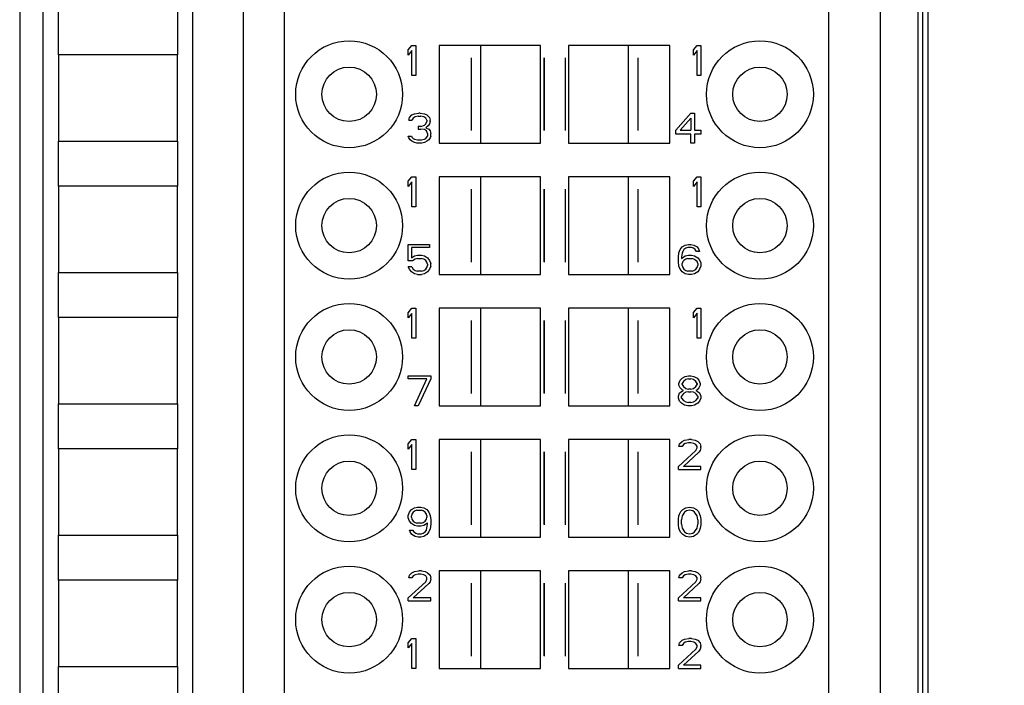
# Model space of a CAD drawing. Header units: millimetres. Extents: x 0 to 420, y 0 to 297.
# Tile 69 of 76: x 313 to 339, y 183 to 200. Entities that reach past the tile are written whole.
import ezdxf

# ---------------------------------------------------------------- set-up
doc = ezdxf.new("R2010")
doc.units = ezdxf.units.MM
doc.header["$LTSCALE"] = 23.1
doc.layers.get('0').update_dxf_attribs({"linetype": 'CONTINUOUS'})
doc.layers.add('INTFCLR_139', color=7, linetype='CONTINUOUS')
doc.styles.get("Standard").update_dxf_attribs({"font": 'txt', "width": 0.85})
doc.dimstyles.new('DIMSTYLE_1', dxfattribs={"dimtxt": 3.5, "dimasz": 3.5, "dimexe": 1, "dimexo": 0.5, "dimgap": 0.875, "dimtad": 1, "dimdec": 4, "dimdsep": 46, "dimtxsty": 'STANDARD', "dimblk": '_FILLED', "dimblk1": '_FILLED', "dimblk2": '_FILLED', "dimcen": 0.09, "dimadec": 4, "dimazin": 2, "dimtp": 0.15, "dimtm": 0.15, "dimtfac": 1, "dimtdec": 4, "dimtofl": 0, "dimtmove": 0, "dimatfit": 3, "dimldrblk": '_FILLED', "dimfxl": 1, "dimtolj": 1, "dimarcsym": 0})

# ---------------------------------------------------------------- blocks, each defined once
blk = doc.blocks.new('_FILLED')
at = {"color": 0, "linetype": 'BYBLOCK'}
blk.add_solid([(0, 0), (-1, 0.1429), (-1, -0.1429)], dxfattribs=at)
blk = doc.blocks.new('*D2')
at = {"color": 2, "linetype": 'CONTINUOUS'}
for p, q in [((334.411, 238.115), (365.729, 238.115)), ((364.729, 238.115), (364.729, 188.365)), ((364.729, 138.615), (364.729, 188.365)), ((332.222, 138.615), (365.729, 138.615))]:
    blk.add_line(p, q, dxfattribs=at)
at = {"color": 2, "linetype": 'CONTINUOUS', "xscale": 3.5, "yscale": 3.5, "zscale": 3.5}
for p, rotation in [((364.729, 238.115), 90), ((364.729, 138.615), 270)]:
    blk.add_blockref('_FILLED', p, dxfattribs=dict(at, rotation=rotation))
at = {"color": 2, "linetype": 'CONTINUOUS', "insert": (360.354, 188.365), "char_height": 3.5, "width": 15, "attachment_point": 2, "rotation": 90, "line_spacing_factor": 0.9}
blk.add_mtext('99.5', dxfattribs=at)

msp = doc.modelspace()

# ---------------------------------------------------------------- linework, layer by layer
at = {"color": 9, "linetype": 'CONTINUOUS'}
for p, q in [((312.64738, 234.39753), (312.64738, 144.63331)), ((335.59374, 144.63331), (335.59374, 234.39753))]:
    msp.add_line(p, q, dxfattribs=at)
at = {"color": 7, "linetype": 'CONTINUOUS'}
for p, q in [((336.5937, 145.63333), (336.5937, 233.39755)), ((336.71159, 233.51543), (336.71159, 145.51538)), ((313.26114, 224.113), (313.26114, 154.72027)), ((317.26114, 154.74905), (317.26114, 224.08006)), ((318.60394, 221.01542), (318.60394, 158.01542)), ((319.70394, 158.01542), (319.70394, 221.01542)), ((334.20394, 221.01542), (334.20394, 158.01542)), ((336.86033, 159.61551), (336.86033, 209.61541)), ((313.68126, 199.31542), (313.68126, 200.51542)), ((316.85701, 200.51542), (316.85701, 199.31542)), ((323.00394, 199.44627), (323.10394, 199.56542)), ((323.10394, 199.56542), (323.20394, 199.56542)), ((323.20394, 199.56542), (323.20394, 198.76542)), ((326.52894, 199.56542), (323.82895, 199.56542)), ((323.82895, 199.56542), (323.82895, 196.96542)), ((324.92894, 199.56542), (324.92894, 196.96542)), ((326.52894, 196.96542), (326.52894, 199.56542)), ((329.97892, 199.56542), (327.27894, 199.56542)), ((327.27894, 199.56542), (327.27894, 196.96542)), ((328.87894, 196.96542), (328.87894, 199.56542)), ((329.97892, 196.96542), (329.97892, 199.56542)), ((330.60394, 199.44627), (330.70394, 199.56542)), ((330.70394, 199.56542), (330.80394, 199.56542)), ((330.80394, 199.56542), (330.80394, 198.76542)), ((316.85714, 199.31542), (313.68114, 199.31542)), ((313.68114, 199.31542), (313.68114, 197.01542)), ((316.85714, 197.01542), (316.85714, 199.31542)), ((323.00394, 199.3101), (323.00394, 199.44627)), ((323.10394, 199.42925), (323.00394, 199.3101)), ((323.10394, 198.76542), (323.10394, 199.42925)), ((330.60394, 199.3101), (330.60394, 199.44627)), ((330.70394, 199.42925), (330.60394, 199.3101)), ((330.70394, 198.76542), (330.70394, 199.42925)), ((323.20394, 198.76542), (323.10394, 198.76542)), ((330.80394, 198.76542), (330.70394, 198.76542)), ((323.0206, 197.57819), (323.03727, 197.64627)), ((323.03727, 197.64627), (323.10394, 197.71436)), ((323.10394, 197.71436), (323.1706, 197.7484)), ((323.13727, 197.62925), (323.10394, 197.57819)), ((323.18727, 197.66329), (323.13727, 197.62925)), ((323.1706, 197.7484), (323.28727, 197.76542)), ((323.2706, 197.68032), (323.18727, 197.66329)), ((323.2706, 197.68032), (323.33727, 197.68032)), ((323.3206, 197.76542), (323.28727, 197.76542)), ((323.3206, 197.76542), (323.43727, 197.7484)), ((323.4206, 197.66329), (323.33727, 197.68032)), ((323.4706, 197.62925), (323.4206, 197.66329)), ((323.43727, 197.7484), (323.50394, 197.71436)), ((323.50394, 197.57819), (323.4706, 197.62925)), ((323.50394, 197.71436), (323.5706, 197.64627)), ((323.5706, 197.64627), (323.58727, 197.57819)), ((330.13727, 197.30585), (330.53727, 197.76542)), ((330.53727, 197.62925), (330.25394, 197.30585)), ((330.53727, 197.76542), (330.63727, 197.76542)), ((330.53727, 197.62925), (330.53727, 197.30585)), ((330.63727, 197.76542), (330.63727, 197.30585)), ((323.0206, 197.57819), (323.10394, 197.57819)), ((323.33727, 197.40798), (323.2706, 197.40798)), ((323.2706, 197.40798), (323.2706, 197.33989)), ((323.33727, 197.40798), (323.43727, 197.44202)), ((323.43727, 197.44202), (323.4706, 197.47606)), ((323.4706, 197.47606), (323.50394, 197.54415)), ((323.53727, 197.425), (323.4706, 197.37393)), ((323.4706, 197.37393), (323.55394, 197.33989)), ((323.50394, 197.57819), (323.50394, 197.54415)), ((323.5706, 197.47606), (323.53727, 197.425)), ((323.58727, 197.54415), (323.5706, 197.47606)), ((323.58727, 197.54415), (323.58727, 197.57819)), ((323.00394, 197.15266), (323.08727, 197.15266)), ((323.0206, 197.10159), (323.00394, 197.15266)), ((323.05394, 197.05053), (323.0206, 197.10159)), ((323.08727, 197.15266), (323.10394, 197.11861)), ((323.10394, 197.11861), (323.13727, 197.08457)), ((323.2706, 197.33989), (323.33727, 197.33989)), ((323.43727, 197.32287), (323.33727, 197.33989)), ((323.48727, 197.28883), (323.43727, 197.32287)), ((323.4706, 197.08457), (323.50394, 197.11861)), ((323.5206, 197.22074), (323.48727, 197.28883)), ((323.50394, 197.11861), (323.5206, 197.15266)), ((323.5206, 197.22074), (323.5206, 197.15266)), ((323.55394, 197.33989), (323.58727, 197.28883)), ((323.58727, 197.10159), (323.55394, 197.05053)), ((323.58727, 197.28883), (323.60394, 197.22074)), ((323.60394, 197.15266), (323.58727, 197.10159)), ((323.60394, 197.15266), (323.60394, 197.22074)), ((330.13727, 197.20372), (330.13727, 197.30585)), ((330.53727, 197.20372), (330.13727, 197.20372)), ((330.25394, 197.30585), (330.53727, 197.30585)), ((330.53727, 196.96542), (330.53727, 197.20372)), ((330.63727, 197.30585), (330.80394, 197.30585)), ((330.80394, 197.20372), (330.63727, 197.20372)), ((330.63727, 197.20372), (330.63727, 196.96542)), ((330.80394, 197.30585), (330.80394, 197.20372)), ((313.68114, 197.01542), (316.85714, 197.01542)), ((313.68126, 195.81542), (313.68126, 197.01542)), ((316.85701, 197.01542), (316.85701, 195.81542)), ((323.10394, 197.01649), (323.05394, 197.05053)), ((323.1706, 196.98244), (323.10394, 197.01649)), ((323.13727, 197.08457), (323.1706, 197.06755)), ((323.1706, 197.06755), (323.25394, 197.05053)), ((323.23727, 196.96542), (323.1706, 196.98244)), ((323.3706, 196.96542), (323.23727, 196.96542)), ((323.25394, 197.05053), (323.35394, 197.05053)), ((323.35394, 197.05053), (323.43727, 197.06755)), ((323.43727, 196.98244), (323.3706, 196.96542)), ((323.43727, 197.06755), (323.4706, 197.08457)), ((323.50394, 197.01649), (323.43727, 196.98244)), ((323.55394, 197.05053), (323.50394, 197.01649)), ((323.82895, 196.96542), (326.52894, 196.96542)), ((327.27894, 196.96542), (329.97892, 196.96542)), ((330.63727, 196.96542), (330.53727, 196.96542)), ((323.00394, 195.94627), (323.10394, 196.06542)), ((323.10394, 196.06542), (323.20394, 196.06542)), ((323.20394, 196.06542), (323.20394, 195.26542)), ((326.52894, 196.06542), (323.82895, 196.06542)), ((323.82895, 196.06542), (323.82895, 193.46542)), ((324.92894, 196.06542), (324.92894, 193.46542)), ((326.52894, 193.46542), (326.52894, 196.06542)), ((329.97892, 196.06542), (327.27894, 196.06542)), ((327.27894, 196.06542), (327.27894, 193.46542)), ((328.87894, 193.46542), (328.87894, 196.06542)), ((329.97892, 193.46542), (329.97892, 196.06542)), ((330.60394, 195.94627), (330.70394, 196.06542)), ((330.70394, 196.06542), (330.80394, 196.06542)), ((330.80394, 196.06542), (330.80394, 195.26542)), ((316.85714, 195.81542), (313.68114, 195.81542)), ((313.68114, 195.81542), (313.68114, 193.51542)), ((316.85714, 193.51542), (316.85714, 195.81542)), ((323.00394, 195.8101), (323.00394, 195.94627)), ((323.10394, 195.92925), (323.00394, 195.8101)), ((323.10394, 195.26542), (323.10394, 195.92925)), ((330.60394, 195.8101), (330.60394, 195.94627)), ((330.70394, 195.92925), (330.60394, 195.8101)), ((330.70394, 195.26542), (330.70394, 195.92925)), ((323.20394, 195.26542), (323.10394, 195.26542)), ((330.80394, 195.26542), (330.70394, 195.26542)), ((323.00394, 194.26542), (323.5706, 194.26542)), ((323.00394, 193.82287), (323.00394, 194.26542)), ((323.5706, 194.26542), (323.5706, 194.18032)), ((330.30394, 194.19734), (330.38727, 194.2484)), ((330.38727, 194.2484), (330.4706, 194.26542)), ((330.4706, 194.26542), (330.53727, 194.26542)), ((330.53727, 194.26542), (330.6206, 194.2484)), ((330.6206, 194.2484), (330.70394, 194.19734)), ((323.5706, 194.18032), (323.08727, 194.18032)), ((323.08727, 194.18032), (323.08727, 193.90798)), ((323.08727, 193.90798), (323.1706, 193.95904)), ((323.1706, 193.95904), (323.25394, 193.97606)), ((323.25394, 193.97606), (323.35394, 193.97606)), ((323.35394, 193.97606), (323.43727, 193.95904)), ((323.43727, 193.95904), (323.5206, 193.90798)), ((330.20394, 193.925), (330.2206, 194.04415)), ((330.2206, 194.04415), (330.25394, 194.12925)), ((330.25394, 194.12925), (330.30394, 194.19734)), ((330.30394, 194.02712), (330.28727, 193.925)), ((330.28727, 193.89095), (330.38727, 193.95904)), ((330.3206, 194.07819), (330.30394, 194.02712)), ((330.35394, 194.12925), (330.3206, 194.07819)), ((330.40394, 194.16329), (330.35394, 194.12925)), ((330.38727, 193.95904), (330.4706, 193.97606)), ((330.45394, 194.18032), (330.40394, 194.16329)), ((330.55394, 194.18032), (330.45394, 194.18032)), ((330.4706, 193.97606), (330.55394, 193.97606)), ((330.60394, 194.16329), (330.55394, 194.18032)), ((330.55394, 193.97606), (330.63727, 193.95904)), ((330.65394, 194.12925), (330.60394, 194.16329)), ((330.63727, 193.95904), (330.7206, 193.90798)), ((330.68727, 194.07819), (330.65394, 194.12925)), ((330.7706, 194.07819), (330.68727, 194.07819)), ((330.70394, 194.19734), (330.75394, 194.12925)), ((330.75394, 194.12925), (330.7706, 194.07819)), ((323.1206, 193.82287), (323.00394, 193.82287)), ((323.18727, 193.87393), (323.1206, 193.82287)), ((323.25394, 193.89095), (323.18727, 193.87393)), ((323.25394, 193.89095), (323.35394, 193.89095)), ((323.4206, 193.87393), (323.35394, 193.89095)), ((323.4706, 193.83989), (323.4206, 193.87393)), ((323.50394, 193.78883), (323.4706, 193.83989)), ((323.5206, 193.73776), (323.50394, 193.78883)), ((323.50394, 193.65266), (323.5206, 193.70372)), ((323.5206, 193.90798), (323.5706, 193.83989)), ((323.5206, 193.73776), (323.5206, 193.70372)), ((323.5706, 193.83989), (323.60394, 193.75478)), ((323.60394, 193.6867), (323.60394, 193.75478)), ((330.20394, 193.80585), (330.20394, 193.925)), ((330.2206, 193.6867), (330.20394, 193.80585)), ((330.28727, 193.925), (330.28727, 193.89095)), ((330.3206, 193.80585), (330.30394, 193.75478)), ((330.30394, 193.70372), (330.30394, 193.75478)), ((330.30394, 193.70372), (330.3206, 193.65266)), ((330.35394, 193.83989), (330.3206, 193.80585)), ((330.40394, 193.87393), (330.35394, 193.83989)), ((330.45394, 193.89095), (330.40394, 193.87393)), ((330.45394, 193.89095), (330.5706, 193.89095)), ((330.6206, 193.87393), (330.5706, 193.89095)), ((330.6706, 193.83989), (330.6206, 193.87393)), ((330.70394, 193.80585), (330.6706, 193.83989)), ((330.7206, 193.75478), (330.70394, 193.80585)), ((330.70394, 193.65266), (330.7206, 193.70372)), ((330.7206, 193.90798), (330.7706, 193.85691)), ((330.7206, 193.75478), (330.7206, 193.70372)), ((330.7706, 193.85691), (330.80394, 193.77181)), ((330.80394, 193.77181), (330.80394, 193.6867)), ((313.68114, 193.51542), (316.85714, 193.51542)), ((313.68126, 192.31542), (313.68126, 193.51542)), ((316.85701, 193.51542), (316.85701, 192.31542)), ((323.10394, 193.66968), (323.00394, 193.66968)), ((323.03727, 193.60159), (323.00394, 193.66968)), ((323.08727, 193.53351), (323.03727, 193.60159)), ((323.1706, 193.48244), (323.08727, 193.53351)), ((323.10394, 193.66968), (323.13727, 193.60159)), ((323.13727, 193.60159), (323.18727, 193.56755)), ((323.25394, 193.46542), (323.1706, 193.48244)), ((323.18727, 193.56755), (323.25394, 193.55053)), ((323.35394, 193.55053), (323.25394, 193.55053)), ((323.25394, 193.46542), (323.35394, 193.46542)), ((323.35394, 193.55053), (323.4206, 193.56755)), ((323.43727, 193.48244), (323.35394, 193.46542)), ((323.4206, 193.56755), (323.4706, 193.60159)), ((323.5206, 193.53351), (323.43727, 193.48244)), ((323.4706, 193.60159), (323.50394, 193.65266)), ((323.5706, 193.60159), (323.5206, 193.53351)), ((323.60394, 193.6867), (323.5706, 193.60159)), ((323.82895, 193.46542), (326.52894, 193.46542)), ((327.27894, 193.46542), (329.97892, 193.46542)), ((330.25394, 193.60159), (330.2206, 193.6867)), ((330.30394, 193.53351), (330.25394, 193.60159)), ((330.38727, 193.48244), (330.30394, 193.53351)), ((330.3206, 193.65266), (330.35394, 193.60159)), ((330.35394, 193.60159), (330.40394, 193.56755)), ((330.4706, 193.46542), (330.38727, 193.48244)), ((330.40394, 193.56755), (330.45394, 193.55053)), ((330.5706, 193.55053), (330.45394, 193.55053)), ((330.55394, 193.46542), (330.4706, 193.46542)), ((330.63727, 193.48244), (330.55394, 193.46542)), ((330.5706, 193.55053), (330.6206, 193.56755)), ((330.6206, 193.56755), (330.6706, 193.60159)), ((330.7206, 193.53351), (330.63727, 193.48244)), ((330.6706, 193.60159), (330.70394, 193.65266)), ((330.7706, 193.60159), (330.7206, 193.53351)), ((330.80394, 193.6867), (330.7706, 193.60159)), ((323.00394, 192.44389), (323.10394, 192.56304)), ((323.00394, 192.30772), (323.00394, 192.44389)), ((323.10394, 192.42687), (323.00394, 192.30772)), ((323.10394, 192.56304), (323.20394, 192.56304)), ((323.10394, 191.76304), (323.10394, 192.42687)), ((323.20394, 192.56304), (323.20394, 191.76304)), ((326.52894, 192.56542), (323.82895, 192.56542)), ((323.82895, 192.56542), (323.82895, 189.96542)), ((324.92894, 192.56542), (324.92894, 189.96542)), ((326.52894, 189.96542), (326.52894, 192.56542)), ((329.97892, 192.56542), (327.27894, 192.56542)), ((327.27894, 192.56542), (327.27894, 189.96542)), ((328.87894, 189.96542), (328.87894, 192.56542)), ((329.97892, 189.96542), (329.97892, 192.56542)), ((330.60394, 192.44627), (330.70394, 192.56542)), ((330.60394, 192.3101), (330.60394, 192.44627)), ((330.70394, 192.42925), (330.60394, 192.3101)), ((330.70394, 192.56542), (330.80394, 192.56542)), ((330.70394, 191.76542), (330.70394, 192.42925)), ((330.80394, 192.56542), (330.80394, 191.76542)), ((316.85714, 192.31542), (313.68114, 192.31542)), ((313.68114, 192.31542), (313.68114, 190.01542)), ((316.85714, 190.01542), (316.85714, 192.31542)), ((323.20394, 191.76304), (323.10394, 191.76304)), ((330.80394, 191.76542), (330.70394, 191.76542)), ((323.00394, 190.76542), (323.60394, 190.76542)), ((323.00394, 190.68032), (323.00394, 190.76542)), ((323.50394, 190.68032), (323.00394, 190.68032)), ((323.1706, 189.96542), (323.50394, 190.68032)), ((323.60394, 190.68032), (323.2706, 189.96542)), ((323.60394, 190.76542), (323.60394, 190.68032)), ((330.2206, 190.56117), (330.25394, 190.64627)), ((330.2206, 190.5101), (330.2206, 190.56117)), ((330.25394, 190.64627), (330.30394, 190.69734)), ((330.30394, 190.69734), (330.38727, 190.7484)), ((330.33727, 190.61223), (330.30394, 190.56117)), ((330.30394, 190.52712), (330.30394, 190.56117)), ((330.40394, 190.66329), (330.33727, 190.61223)), ((330.38727, 190.7484), (330.4706, 190.76542)), ((330.4706, 190.68032), (330.40394, 190.66329)), ((330.4706, 190.76542), (330.53727, 190.76542)), ((330.4706, 190.68032), (330.53727, 190.68032)), ((330.53727, 190.76542), (330.6206, 190.7484)), ((330.60394, 190.66329), (330.53727, 190.68032)), ((330.6706, 190.61223), (330.60394, 190.66329)), ((330.6206, 190.7484), (330.70394, 190.69734)), ((330.70394, 190.56117), (330.6706, 190.61223)), ((330.70394, 190.69734), (330.75394, 190.64627)), ((330.70394, 190.56117), (330.70394, 190.52712)), ((330.75394, 190.64627), (330.78727, 190.56117)), ((330.78727, 190.56117), (330.78727, 190.5101)), ((330.20394, 190.22074), (330.23727, 190.30585)), ((330.25394, 190.44202), (330.2206, 190.5101)), ((330.23727, 190.30585), (330.30394, 190.35691)), ((330.30394, 190.39095), (330.25394, 190.44202)), ((330.33727, 190.28883), (330.28727, 190.22074)), ((330.30394, 190.52712), (330.33727, 190.47606)), ((330.33727, 190.37393), (330.30394, 190.39095)), ((330.30394, 190.35691), (330.33727, 190.37393)), ((330.33727, 190.47606), (330.40394, 190.425)), ((330.40394, 190.32287), (330.33727, 190.28883)), ((330.40394, 190.425), (330.4706, 190.40798)), ((330.4706, 190.33989), (330.40394, 190.32287)), ((330.53727, 190.40798), (330.4706, 190.40798)), ((330.4706, 190.33989), (330.53727, 190.33989)), ((330.53727, 190.40798), (330.60394, 190.425)), ((330.60394, 190.32287), (330.53727, 190.33989)), ((330.60394, 190.425), (330.6706, 190.47606)), ((330.6706, 190.28883), (330.60394, 190.32287)), ((330.6706, 190.47606), (330.70394, 190.52712)), ((330.70394, 190.39095), (330.6706, 190.37393)), ((330.6706, 190.37393), (330.70394, 190.35691)), ((330.7206, 190.22074), (330.6706, 190.28883)), ((330.75394, 190.44202), (330.70394, 190.39095)), ((330.70394, 190.35691), (330.7706, 190.30585)), ((330.78727, 190.5101), (330.75394, 190.44202)), ((330.7706, 190.30585), (330.80394, 190.22074)), ((313.68114, 190.01542), (316.85714, 190.01542)), ((313.68126, 188.81542), (313.68126, 190.01542)), ((316.85701, 190.01542), (316.85701, 188.81542)), ((330.20394, 190.16968), (330.20394, 190.22074)), ((330.23727, 190.08457), (330.20394, 190.16968)), ((330.28727, 190.03351), (330.23727, 190.08457)), ((330.28727, 190.16968), (330.28727, 190.22074)), ((330.28727, 190.16968), (330.33727, 190.10159)), ((330.3706, 189.98244), (330.28727, 190.03351)), ((330.33727, 190.10159), (330.40394, 190.06755)), ((330.40394, 190.06755), (330.4706, 190.05053)), ((330.53727, 190.05053), (330.4706, 190.05053)), ((330.53727, 190.05053), (330.60394, 190.06755)), ((330.60394, 190.06755), (330.6706, 190.10159)), ((330.7206, 190.03351), (330.63727, 189.98244)), ((330.6706, 190.10159), (330.7206, 190.16968)), ((330.7206, 190.22074), (330.7206, 190.16968)), ((330.7706, 190.08457), (330.7206, 190.03351)), ((330.80394, 190.16968), (330.7706, 190.08457)), ((330.80394, 190.22074), (330.80394, 190.16968)), ((323.2706, 189.96542), (323.1706, 189.96542)), ((323.82895, 189.96542), (326.52894, 189.96542)), ((327.27894, 189.96542), (329.97892, 189.96542)), ((330.45394, 189.96542), (330.3706, 189.98244)), ((330.55394, 189.96542), (330.45394, 189.96542)), ((330.63727, 189.98244), (330.55394, 189.96542)), ((323.00394, 188.94627), (323.10394, 189.06542)), ((323.10394, 189.06542), (323.20394, 189.06542)), ((323.20394, 189.06542), (323.20394, 188.26542)), ((326.52894, 189.06542), (323.82895, 189.06542)), ((323.82895, 189.06542), (323.82895, 186.46542)), ((324.92894, 189.06542), (324.92894, 186.46542)), ((326.52894, 186.46542), (326.52894, 189.06542)), ((329.97892, 189.06542), (327.27894, 189.06542)), ((327.27894, 189.06542), (327.27894, 186.46542)), ((328.87894, 186.46542), (328.87894, 189.06542)), ((329.97892, 186.46542), (329.97892, 189.06542)), ((330.23727, 188.94627), (330.30394, 189.01436)), ((330.30394, 189.01436), (330.3706, 189.0484)), ((330.3706, 189.0484), (330.48727, 189.06542)), ((330.4706, 188.98032), (330.38727, 188.96329)), ((330.53727, 188.98032), (330.4706, 188.98032)), ((330.55394, 189.06542), (330.48727, 189.06542)), ((330.6206, 188.96329), (330.53727, 188.98032)), ((330.55394, 189.06542), (330.65394, 189.0484)), ((330.65394, 189.0484), (330.7206, 189.01436)), ((330.7206, 189.01436), (330.78727, 188.94627)), ((316.85714, 188.81542), (313.68114, 188.81542)), ((313.68114, 188.81542), (313.68114, 186.51542)), ((316.85714, 186.51542), (316.85714, 188.81542)), ((323.00394, 188.8101), (323.00394, 188.94627)), ((323.10394, 188.92925), (323.00394, 188.8101)), ((323.10394, 188.26542), (323.10394, 188.92925)), ((330.20394, 188.35053), (330.6706, 188.77606)), ((330.2206, 188.87819), (330.23727, 188.94627)), ((330.30394, 188.87819), (330.2206, 188.87819)), ((330.33727, 188.92925), (330.30394, 188.87819)), ((330.38727, 188.96329), (330.33727, 188.92925)), ((330.75394, 188.725), (330.33727, 188.35053)), ((330.6706, 188.92925), (330.6206, 188.96329)), ((330.70394, 188.87819), (330.6706, 188.92925)), ((330.6706, 188.77606), (330.70394, 188.84415)), ((330.70394, 188.84415), (330.70394, 188.87819)), ((330.78727, 188.77606), (330.75394, 188.725)), ((330.78727, 188.94627), (330.80394, 188.87819)), ((330.80394, 188.84415), (330.78727, 188.77606)), ((330.80394, 188.84415), (330.80394, 188.87819)), ((323.20394, 188.26542), (323.10394, 188.26542)), ((330.20394, 188.26542), (330.20394, 188.35053)), ((330.20394, 188.26542), (330.80394, 188.26542)), ((330.80394, 188.35053), (330.33727, 188.35053)), ((330.80394, 188.26542), (330.80394, 188.35053)), ((323.00394, 187.04415), (323.03727, 187.12925)), ((323.03727, 187.12925), (323.08727, 187.19734)), ((323.08727, 187.19734), (323.1706, 187.2484)), ((323.13727, 187.12925), (323.10394, 187.07819)), ((323.18727, 187.16329), (323.13727, 187.12925)), ((323.1706, 187.2484), (323.25394, 187.26542)), ((323.23727, 187.18032), (323.18727, 187.16329)), ((323.23727, 187.18032), (323.35394, 187.18032)), ((323.25394, 187.26542), (323.33727, 187.26542)), ((323.33727, 187.26542), (323.4206, 187.2484)), ((323.40394, 187.16329), (323.35394, 187.18032)), ((323.45394, 187.12925), (323.40394, 187.16329)), ((323.4206, 187.2484), (323.50394, 187.19734)), ((323.48727, 187.07819), (323.45394, 187.12925)), ((323.50394, 187.19734), (323.55394, 187.12925)), ((323.55394, 187.12925), (323.58727, 187.04415)), ((330.23727, 187.07819), (330.2706, 187.14627)), ((330.2706, 187.14627), (330.3206, 187.19734)), ((330.3706, 187.12925), (330.30394, 187.02712)), ((330.3206, 187.19734), (330.40394, 187.2484)), ((330.4206, 187.16329), (330.3706, 187.12925)), ((330.40394, 187.2484), (330.50394, 187.26542)), ((330.50394, 187.18032), (330.4206, 187.16329)), ((330.50394, 187.26542), (330.60394, 187.2484)), ((330.58727, 187.16329), (330.50394, 187.18032)), ((330.63727, 187.12925), (330.58727, 187.16329)), ((330.60394, 187.2484), (330.68727, 187.19734)), ((330.70394, 187.02712), (330.63727, 187.12925)), ((330.68727, 187.19734), (330.73727, 187.14627)), ((330.73727, 187.14627), (330.7706, 187.07819)), ((323.00394, 186.97606), (323.00394, 187.04415)), ((323.03727, 186.89095), (323.00394, 186.97606)), ((323.08727, 186.82287), (323.03727, 186.89095)), ((323.10394, 187.07819), (323.08727, 187.02712)), ((323.08727, 186.99308), (323.08727, 187.02712)), ((323.08727, 186.99308), (323.10394, 186.94202)), ((323.10394, 186.94202), (323.13727, 186.89095)), ((323.13727, 186.89095), (323.18727, 186.85691)), ((323.40394, 186.85691), (323.45394, 186.89095)), ((323.45394, 186.89095), (323.48727, 186.94202)), ((323.50394, 187.02712), (323.48727, 187.07819)), ((323.48727, 186.94202), (323.50394, 186.99308)), ((323.50394, 187.02712), (323.50394, 186.99308)), ((323.58727, 187.04415), (323.60394, 186.925)), ((323.60394, 186.925), (323.60394, 186.80585)), ((330.20394, 186.94202), (330.2206, 187.02712)), ((330.20394, 186.78883), (330.20394, 186.94202)), ((330.2206, 187.02712), (330.23727, 187.07819)), ((330.30394, 187.02712), (330.28727, 186.925)), ((330.28727, 186.80585), (330.28727, 186.925)), ((330.7206, 186.925), (330.70394, 187.02712)), ((330.7206, 186.925), (330.7206, 186.80585)), ((330.7706, 187.07819), (330.78727, 187.02712)), ((330.78727, 187.02712), (330.80394, 186.94202)), ((330.80394, 186.94202), (330.80394, 186.78883)), ((323.03727, 186.65266), (323.1206, 186.65266)), ((323.05394, 186.60159), (323.03727, 186.65266)), ((323.1706, 186.77181), (323.08727, 186.82287)), ((323.1206, 186.65266), (323.15394, 186.60159)), ((323.25394, 186.75478), (323.1706, 186.77181)), ((323.18727, 186.85691), (323.23727, 186.83989)), ((323.35394, 186.83989), (323.23727, 186.83989)), ((323.33727, 186.75478), (323.25394, 186.75478)), ((323.4206, 186.77181), (323.33727, 186.75478)), ((323.35394, 186.83989), (323.40394, 186.85691)), ((323.5206, 186.83989), (323.4206, 186.77181)), ((323.45394, 186.60159), (323.48727, 186.65266)), ((323.48727, 186.65266), (323.50394, 186.70372)), ((323.50394, 186.70372), (323.5206, 186.80585)), ((323.5206, 186.80585), (323.5206, 186.83989)), ((323.58727, 186.6867), (323.55394, 186.60159)), ((323.60394, 186.80585), (323.58727, 186.6867)), ((330.2206, 186.70372), (330.20394, 186.78883)), ((330.23727, 186.65266), (330.2206, 186.70372)), ((330.2706, 186.58457), (330.23727, 186.65266)), ((330.28727, 186.80585), (330.30394, 186.70372)), ((330.30394, 186.70372), (330.3706, 186.60159)), ((330.63727, 186.60159), (330.70394, 186.70372)), ((330.70394, 186.70372), (330.7206, 186.80585)), ((330.7706, 186.65266), (330.73727, 186.58457)), ((330.78727, 186.70372), (330.7706, 186.65266)), ((330.80394, 186.78883), (330.78727, 186.70372)), ((313.68114, 186.51542), (316.85714, 186.51542)), ((313.68126, 185.31542), (313.68126, 186.51542)), ((316.85701, 186.51542), (316.85701, 185.31542)), ((323.10394, 186.53351), (323.05394, 186.60159)), ((323.18727, 186.48244), (323.10394, 186.53351)), ((323.15394, 186.60159), (323.20394, 186.56755)), ((323.2706, 186.46542), (323.18727, 186.48244)), ((323.20394, 186.56755), (323.25394, 186.55053)), ((323.25394, 186.55053), (323.35394, 186.55053)), ((323.33727, 186.46542), (323.2706, 186.46542)), ((323.4206, 186.48244), (323.33727, 186.46542)), ((323.35394, 186.55053), (323.40394, 186.56755)), ((323.40394, 186.56755), (323.45394, 186.60159)), ((323.50394, 186.53351), (323.4206, 186.48244)), ((323.55394, 186.60159), (323.50394, 186.53351)), ((323.82895, 186.46542), (326.52894, 186.46542)), ((327.27894, 186.46542), (329.97892, 186.46542)), ((330.3206, 186.53351), (330.2706, 186.58457)), ((330.40394, 186.48244), (330.3206, 186.53351)), ((330.3706, 186.60159), (330.4206, 186.56755)), ((330.50394, 186.46542), (330.40394, 186.48244)), ((330.4206, 186.56755), (330.50394, 186.55053)), ((330.50394, 186.55053), (330.58727, 186.56755)), ((330.60394, 186.48244), (330.50394, 186.46542)), ((330.58727, 186.56755), (330.63727, 186.60159)), ((330.68727, 186.53351), (330.60394, 186.48244)), ((330.73727, 186.58457), (330.68727, 186.53351)), ((323.1706, 185.5484), (323.28727, 185.56542)), ((323.35394, 185.56542), (323.28727, 185.56542)), ((323.35394, 185.56542), (323.45394, 185.5484)), ((326.52894, 185.56542), (323.82895, 185.56542)), ((323.82895, 185.56542), (323.82895, 182.96542)), ((324.92894, 185.56542), (324.92894, 182.96542)), ((326.52894, 182.96542), (326.52894, 185.56542)), ((329.97892, 185.56542), (327.27894, 185.56542)), ((327.27894, 185.56542), (327.27894, 182.96542)), ((328.87894, 182.96542), (328.87894, 185.56542)), ((329.97892, 182.96542), (329.97892, 185.56542)), ((330.3706, 185.5484), (330.48727, 185.56542)), ((330.55394, 185.56542), (330.48727, 185.56542)), ((330.55394, 185.56542), (330.65394, 185.5484)), ((316.85714, 185.31542), (313.68114, 185.31542)), ((313.68114, 185.31542), (313.68114, 183.01542)), ((316.85714, 183.01542), (316.85714, 185.31542)), ((323.0206, 185.37819), (323.03727, 185.44627)), ((323.10394, 185.37819), (323.0206, 185.37819)), ((323.03727, 185.44627), (323.10394, 185.51436)), ((323.10394, 185.51436), (323.1706, 185.5484)), ((323.13727, 185.42925), (323.10394, 185.37819)), ((323.18727, 185.46329), (323.13727, 185.42925)), ((323.2706, 185.48032), (323.18727, 185.46329)), ((323.33727, 185.48032), (323.2706, 185.48032)), ((323.4206, 185.46329), (323.33727, 185.48032)), ((323.4706, 185.42925), (323.4206, 185.46329)), ((323.45394, 185.5484), (323.5206, 185.51436)), ((323.50394, 185.37819), (323.4706, 185.42925)), ((323.4706, 185.27606), (323.50394, 185.34415)), ((323.50394, 185.34415), (323.50394, 185.37819)), ((323.5206, 185.51436), (323.58727, 185.44627)), ((323.58727, 185.44627), (323.60394, 185.37819)), ((323.60394, 185.34415), (323.58727, 185.27606)), ((323.60394, 185.34415), (323.60394, 185.37819)), ((330.2206, 185.37819), (330.23727, 185.44627)), ((330.30394, 185.37819), (330.2206, 185.37819)), ((330.23727, 185.44627), (330.30394, 185.51436)), ((330.30394, 185.51436), (330.3706, 185.5484)), ((330.33727, 185.42925), (330.30394, 185.37819)), ((330.38727, 185.46329), (330.33727, 185.42925)), ((330.4706, 185.48032), (330.38727, 185.46329)), ((330.53727, 185.48032), (330.4706, 185.48032)), ((330.6206, 185.46329), (330.53727, 185.48032)), ((330.6706, 185.42925), (330.6206, 185.46329)), ((330.65394, 185.5484), (330.7206, 185.51436)), ((330.70394, 185.37819), (330.6706, 185.42925)), ((330.6706, 185.27606), (330.70394, 185.34415)), ((330.70394, 185.34415), (330.70394, 185.37819)), ((330.7206, 185.51436), (330.78727, 185.44627)), ((330.78727, 185.44627), (330.80394, 185.37819)), ((330.80394, 185.34415), (330.78727, 185.27606)), ((330.80394, 185.34415), (330.80394, 185.37819)), ((323.00394, 184.85053), (323.4706, 185.27606)), ((323.55394, 185.225), (323.13727, 184.85053)), ((323.58727, 185.27606), (323.55394, 185.225)), ((330.20394, 184.85053), (330.6706, 185.27606)), ((330.75394, 185.225), (330.33727, 184.85053)), ((330.78727, 185.27606), (330.75394, 185.225)), ((323.00394, 184.76542), (323.00394, 184.85053)), ((323.60394, 184.85053), (323.13727, 184.85053)), ((323.60394, 184.76542), (323.60394, 184.85053)), ((330.20394, 184.76542), (330.20394, 184.85053)), ((330.80394, 184.85053), (330.33727, 184.85053)), ((330.80394, 184.76542), (330.80394, 184.85053)), ((323.00394, 184.76542), (323.60394, 184.76542)), ((330.20394, 184.76542), (330.80394, 184.76542)), ((323.00394, 183.64627), (323.10394, 183.76542)), ((323.10394, 183.76542), (323.20394, 183.76542)), ((323.20394, 183.76542), (323.20394, 182.96542)), ((330.30394, 183.71436), (330.3706, 183.7484)), ((330.3706, 183.7484), (330.48727, 183.76542)), ((330.55394, 183.76542), (330.48727, 183.76542)), ((330.55394, 183.76542), (330.65394, 183.7484)), ((330.65394, 183.7484), (330.7206, 183.71436)), ((323.00394, 183.5101), (323.00394, 183.64627)), ((323.10394, 183.62925), (323.00394, 183.5101)), ((323.10394, 182.96542), (323.10394, 183.62925)), ((330.20394, 183.05053), (330.6706, 183.47606)), ((330.2206, 183.57819), (330.23727, 183.64627)), ((330.30394, 183.57819), (330.2206, 183.57819)), ((330.23727, 183.64627), (330.30394, 183.71436)), ((330.33727, 183.62925), (330.30394, 183.57819)), ((330.38727, 183.66329), (330.33727, 183.62925)), ((330.4706, 183.68032), (330.38727, 183.66329)), ((330.53727, 183.68032), (330.4706, 183.68032)), ((330.6206, 183.66329), (330.53727, 183.68032)), ((330.6706, 183.62925), (330.6206, 183.66329)), ((330.70394, 183.57819), (330.6706, 183.62925)), ((330.6706, 183.47606), (330.70394, 183.54415)), ((330.70394, 183.54415), (330.70394, 183.57819)), ((330.7206, 183.71436), (330.78727, 183.64627)), ((330.78727, 183.47606), (330.75394, 183.425)), ((330.78727, 183.64627), (330.80394, 183.57819)), ((330.80394, 183.54415), (330.78727, 183.47606)), ((330.80394, 183.54415), (330.80394, 183.57819)), ((330.75394, 183.425), (330.33727, 183.05053)), ((313.68114, 183.01542), (316.85714, 183.01542)), ((313.68126, 181.81542), (313.68126, 183.01542)), ((316.85701, 183.01542), (316.85701, 181.81542)), ((323.20394, 182.96542), (323.10394, 182.96542)), ((323.82895, 182.96542), (326.52894, 182.96542)), ((327.27894, 182.96542), (329.97892, 182.96542)), ((330.20394, 182.96542), (330.20394, 183.05053)), ((330.20394, 182.96542), (330.80394, 182.96542)), ((330.80394, 183.05053), (330.33727, 183.05053)), ((330.80394, 182.96542), (330.80394, 183.05053))]:
    msp.add_line(p, q, dxfattribs=at)
for centre, radius in [((321.42894, 198.26542), 1.425), ((332.37894, 198.26542), 1.425), ((321.42894, 198.26542), 0.725), ((332.37894, 198.26542), 0.725), ((321.42894, 194.76542), 1.425), ((332.37894, 194.76542), 1.425), ((321.42894, 194.76542), 0.725), ((332.37894, 194.76542), 0.725), ((321.42894, 191.26542), 1.425), ((332.37894, 191.26542), 1.425), ((321.42894, 191.26542), 0.725), ((332.37894, 191.26542), 0.725), ((321.42894, 187.76542), 1.425), ((332.37894, 187.76542), 1.425), ((321.42894, 187.76542), 0.725), ((332.37894, 187.76542), 0.725), ((321.42894, 184.26542), 1.425), ((332.37894, 184.26542), 1.425), ((321.42894, 184.26542), 0.725), ((332.37894, 184.26542), 0.725)]:
    msp.add_circle(centre, radius, dxfattribs=at)
at = {"layer": 'INTFCLR_139', "color": 7, "linetype": 'CONTINUOUS'}
for p, q in [((324.68394, 199.23504), (324.68394, 197.29581)), ((324.68494, 199.23385), (324.68494, 197.297)), ((326.62294, 199.23385), (326.62294, 197.297)), ((326.62394, 199.23504), (326.62394, 197.29581)), ((327.18394, 199.23504), (327.18394, 197.29581)), ((327.18494, 199.23385), (327.18494, 197.297)), ((329.12294, 199.23385), (329.12294, 197.297)), ((329.12394, 199.23504), (329.12394, 197.29581)), ((324.68394, 195.73504), (324.68394, 193.79581)), ((324.68494, 195.73385), (324.68494, 193.797)), ((326.62294, 195.73385), (326.62294, 193.797)), ((326.62394, 195.73504), (326.62394, 193.79581)), ((327.18394, 195.73504), (327.18394, 193.79581)), ((327.18494, 195.73385), (327.18494, 193.797)), ((329.12294, 195.73385), (329.12294, 193.797)), ((329.12394, 195.73504), (329.12394, 193.79581)), ((324.68394, 192.23504), (324.68394, 190.29581)), ((324.68494, 192.23385), (324.68494, 190.297)), ((326.62294, 192.23385), (326.62294, 190.297)), ((326.62394, 192.23504), (326.62394, 190.29581)), ((327.18394, 192.23504), (327.18394, 190.29581)), ((327.18494, 192.23385), (327.18494, 190.297)), ((329.12294, 192.23385), (329.12294, 190.297)), ((329.12394, 192.23504), (329.12394, 190.29581)), ((324.68394, 188.73504), (324.68394, 186.79581)), ((324.68494, 188.73385), (324.68494, 186.797)), ((326.62294, 188.73385), (326.62294, 186.797)), ((326.62394, 188.73504), (326.62394, 186.79581)), ((327.18394, 188.73504), (327.18394, 186.79581)), ((327.18494, 188.73385), (327.18494, 186.797)), ((329.12294, 188.73385), (329.12294, 186.797)), ((329.12394, 188.73504), (329.12394, 186.79581)), ((324.68394, 185.23504), (324.68394, 183.29581)), ((324.68494, 185.23385), (324.68494, 183.297)), ((326.62294, 185.23385), (326.62294, 183.297)), ((326.62394, 185.23504), (326.62394, 183.29581)), ((327.18394, 185.23504), (327.18394, 183.29581)), ((327.18494, 185.23385), (327.18494, 183.297)), ((329.12294, 185.23385), (329.12294, 183.297)), ((329.12394, 185.23504), (329.12394, 183.29581))]:
    msp.add_line(p, q, dxfattribs=at)

# ---------------------------------------------------------------- dimensions: what is measured, and where the dimension line sits
at = {"color": 2, "linetype": 'CONTINUOUS'}
dim = msp.add_linear_dim(base=(364.72911, 138.61542), p1=(333.91121, 238.11542), p2=(331.7219, 138.61542), angle=270, dimstyle='DIMSTYLE_1', dxfattribs=at)
dim.commit()
dim.dimension.update_dxf_attribs({"geometry": '*D2', "text_midpoint": (364.72911, 187.86542), "dimtype": 160})

doc.saveas('drawing.dxf')
